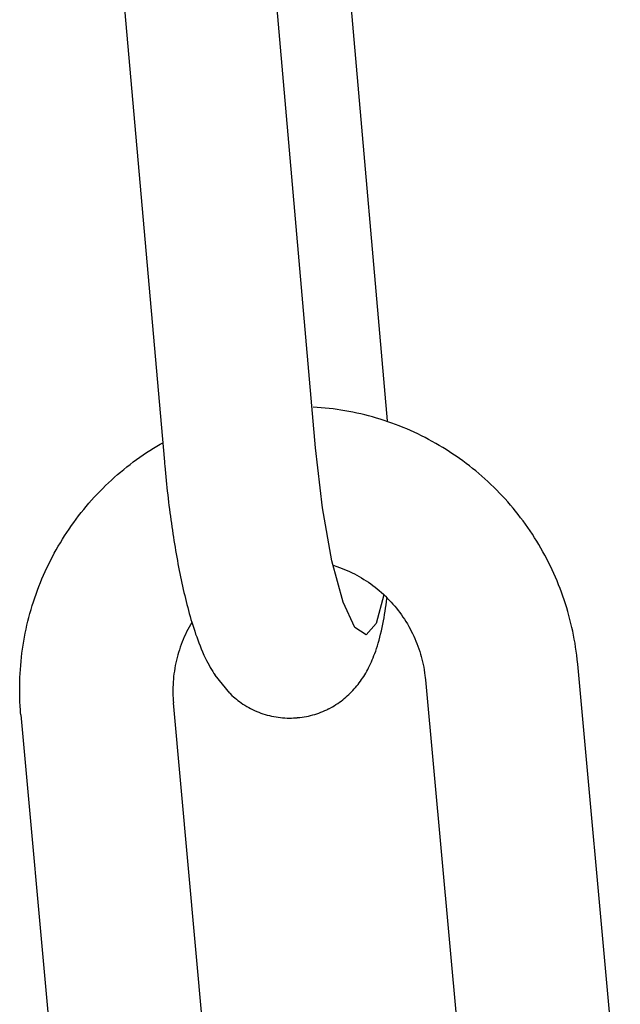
# Model space of a CAD drawing. Extents: x -285 to 5863, y 308 to 3178.
# Tile 73 of 256: x 128.873 to 129.335, y 976.041 to 976.798. Entities that reach past the tile are written whole.
import ezdxf

# ---------------------------------------------------------------- set-up
doc = ezdxf.new("R2010")
doc.units = 0
doc.header["$MEASUREMENT"] = 0
doc.layers.add('SPILL-BUCKET', color=1, linetype='CONTINUOUS')

msp = doc.modelspace()

# ---------------------------------------------------------------- linework, layer by layer
at = {"layer": 'SPILL-BUCKET', "color": 1, "linetype": 'Continuous'}
for p, q in [((129.15563, 976.48983), (129.12512, 976.83817)), ((129.10035, 976.46894), (129.06904, 976.82639)), ((128.95257, 976.8181), (128.98409, 976.45816)), ((129.10457, 976.49984), (129.09852, 976.50026)), ((129.10765, 976.49956), (129.10457, 976.49984)), ((129.11073, 976.49923), (129.10765, 976.49956)), ((129.1138, 976.49886), (129.11073, 976.49923)), ((129.11687, 976.49845), (129.1138, 976.49886)), ((129.11993, 976.49799), (129.11687, 976.49845)), ((129.12299, 976.49748), (129.11993, 976.49799)), ((129.12604, 976.49693), (129.12299, 976.49748)), ((129.12908, 976.49634), (129.12604, 976.49693)), ((129.13211, 976.4957), (129.12908, 976.49634)), ((129.13514, 976.49502), (129.13211, 976.4957)), ((129.13815, 976.4943), (129.13514, 976.49502)), ((129.14115, 976.49353), (129.13815, 976.4943)), ((129.14415, 976.49271), (129.14115, 976.49353)), ((129.14713, 976.49186), (129.14415, 976.49271)), ((129.1501, 976.49096), (129.14713, 976.49186)), ((129.15306, 976.49001), (129.1501, 976.49096)), ((129.156, 976.48903), (129.15306, 976.49001)), ((129.15893, 976.488), (129.156, 976.48903)), ((129.16184, 976.48693), (129.15893, 976.488)), ((129.16474, 976.48582), (129.16184, 976.48693)), ((129.16763, 976.48466), (129.16474, 976.48582)), ((129.1705, 976.48347), (129.16763, 976.48466)), ((129.17335, 976.48223), (129.1705, 976.48347)), ((129.17618, 976.48095), (129.17335, 976.48223)), ((129.17899, 976.47963), (129.17618, 976.48095)), ((129.18179, 976.47826), (129.17899, 976.47963)), ((129.18457, 976.47686), (129.18179, 976.47826)), ((128.97564, 976.46861), (128.97829, 976.47023)), ((128.97829, 976.47023), (128.98096, 976.47181)), ((128.98096, 976.47181), (128.98281, 976.47286)), ((129.18732, 976.47542), (129.18457, 976.47686)), ((129.19006, 976.47394), (129.18732, 976.47542)), ((129.19278, 976.47242), (129.19006, 976.47394)), ((129.19547, 976.47086), (129.19278, 976.47242)), ((129.19814, 976.46926), (129.19547, 976.47086)), ((128.96527, 976.46176), (128.96782, 976.46353)), ((128.96782, 976.46353), (128.9704, 976.46526)), ((128.9704, 976.46526), (128.97301, 976.46696)), ((128.97301, 976.46696), (128.97564, 976.46861)), ((129.10567, 976.42274), (129.10035, 976.46894)), ((129.20079, 976.46762), (129.19814, 976.46926)), ((129.20342, 976.46594), (129.20079, 976.46762)), ((129.20602, 976.46423), (129.20342, 976.46594)), ((129.20859, 976.46247), (129.20602, 976.46423)), ((129.21115, 976.46068), (129.20859, 976.46247)), ((128.9553, 976.45431), (128.95775, 976.45623)), ((128.95775, 976.45623), (128.96023, 976.45811)), ((128.96023, 976.45811), (128.96274, 976.45995)), ((128.96274, 976.45995), (128.96527, 976.46176)), ((128.98409, 976.45816), (128.98422, 976.45668)), ((128.98422, 976.45668), (128.98436, 976.45519)), ((128.98436, 976.45519), (128.98462, 976.45237)), ((129.21367, 976.45886), (129.21115, 976.46068)), ((129.21617, 976.457), (129.21367, 976.45886)), ((129.21865, 976.4551), (129.21617, 976.457)), ((129.22109, 976.45316), (129.21865, 976.4551)), ((128.94577, 976.4463), (128.94811, 976.44835)), ((128.94811, 976.44835), (128.95048, 976.45037)), ((128.95048, 976.45037), (128.95288, 976.45236)), ((128.95288, 976.45236), (128.9553, 976.45431)), ((128.98462, 976.45237), (128.98489, 976.44956)), ((128.98489, 976.44956), (128.98516, 976.44675)), ((129.22351, 976.45119), (129.22109, 976.45316)), ((129.2259, 976.44919), (129.22351, 976.45119)), ((129.22827, 976.44715), (129.2259, 976.44919)), ((129.2306, 976.44508), (129.22827, 976.44715)), ((128.93672, 976.43774), (128.93894, 976.43993)), ((128.93894, 976.43993), (128.94119, 976.44208)), ((128.94119, 976.44208), (128.94346, 976.44421)), ((128.94346, 976.44421), (128.94577, 976.4463)), ((128.98516, 976.44675), (128.98545, 976.44395)), ((128.98545, 976.44395), (128.98574, 976.44116)), ((128.98574, 976.44116), (128.98604, 976.43837)), ((129.2329, 976.44297), (129.2306, 976.44508)), ((129.23518, 976.44083), (129.2329, 976.44297)), ((129.23742, 976.43866), (129.23518, 976.44083)), ((128.93025, 976.43099), (128.93238, 976.43327)), ((128.93238, 976.43327), (128.93453, 976.43552)), ((128.93453, 976.43552), (128.93672, 976.43774)), ((128.98604, 976.43837), (128.98635, 976.43558)), ((128.98635, 976.43558), (128.98666, 976.43281)), ((128.98666, 976.43281), (128.98699, 976.43004)), ((129.23963, 976.43646), (129.23742, 976.43866)), ((129.24181, 976.43422), (129.23963, 976.43646)), ((129.24396, 976.43195), (129.24181, 976.43422)), ((129.24608, 976.42966), (129.24396, 976.43195)), ((128.92408, 976.42395), (128.9261, 976.42633)), ((128.9261, 976.42633), (128.92816, 976.42867)), ((128.92816, 976.42867), (128.93025, 976.43099)), ((128.98699, 976.43004), (128.98732, 976.42729)), ((128.98732, 976.42729), (128.98765, 976.42454)), ((128.98765, 976.42454), (128.988, 976.4218)), ((129.24816, 976.42733), (129.24608, 976.42966)), ((129.25021, 976.42497), (129.24816, 976.42733)), ((129.25223, 976.42258), (129.25021, 976.42497)), ((128.91633, 976.41417), (128.91821, 976.41666)), ((128.91821, 976.41666), (128.92013, 976.41912)), ((128.92013, 976.41912), (128.92209, 976.42155)), ((128.92209, 976.42155), (128.92408, 976.42395)), ((128.988, 976.4218), (128.98836, 976.41908)), ((128.98836, 976.41908), (128.98872, 976.41636)), ((129.11295, 976.38198), (129.10567, 976.42274)), ((129.25421, 976.42017), (129.25223, 976.42258)), ((129.25615, 976.41772), (129.25421, 976.42017)), ((129.25807, 976.41525), (129.25615, 976.41772)), ((128.91089, 976.40655), (128.91266, 976.40912)), ((128.91266, 976.40912), (128.91448, 976.41166)), ((128.91448, 976.41166), (128.91633, 976.41417)), ((128.98872, 976.41636), (128.98909, 976.41366)), ((128.98909, 976.41366), (128.98947, 976.41096)), ((128.98947, 976.41096), (128.98985, 976.40828)), ((129.25994, 976.41275), (129.25807, 976.41525)), ((129.26178, 976.41023), (129.25994, 976.41275)), ((129.26359, 976.40767), (129.26178, 976.41023)), ((128.90577, 976.3987), (128.90744, 976.40134)), ((128.90744, 976.40134), (128.90914, 976.40396)), ((128.90914, 976.40396), (128.91089, 976.40655)), ((128.98985, 976.40828), (128.99024, 976.40562)), ((128.99024, 976.40562), (128.99064, 976.40296)), ((128.99064, 976.40296), (128.99105, 976.40032)), ((129.26536, 976.40509), (129.26359, 976.40767)), ((129.26709, 976.40249), (129.26536, 976.40509)), ((129.26878, 976.39986), (129.26709, 976.40249)), ((128.90256, 976.39334), (128.90414, 976.39603)), ((128.90414, 976.39603), (128.90577, 976.3987)), ((128.99105, 976.40032), (128.99147, 976.39769)), ((128.99147, 976.39769), (128.99189, 976.39508)), ((128.99189, 976.39508), (128.99232, 976.39248)), ((129.27044, 976.39721), (129.26878, 976.39986)), ((129.27206, 976.39454), (129.27044, 976.39721)), ((129.27364, 976.39184), (129.27206, 976.39454)), ((128.89802, 976.38514), (128.89949, 976.3879)), ((128.89949, 976.3879), (128.901, 976.39063)), ((128.901, 976.39063), (128.90256, 976.39334)), ((128.99232, 976.39248), (128.99276, 976.3899)), ((128.99276, 976.3899), (128.9932, 976.38733)), ((128.9932, 976.38733), (128.99365, 976.38478)), ((129.27518, 976.38912), (129.27364, 976.39184)), ((129.27668, 976.38638), (129.27518, 976.38912)), ((129.27815, 976.38361), (129.27668, 976.38638)), ((128.89383, 976.37675), (128.89518, 976.37957)), ((128.89518, 976.37957), (128.89658, 976.38236)), ((128.89658, 976.38236), (128.89802, 976.38514)), ((128.99365, 976.38478), (128.99412, 976.38224)), ((128.99412, 976.38224), (128.99458, 976.37972)), ((128.99458, 976.37972), (128.99506, 976.37722)), ((129.12151, 976.35039), (129.11295, 976.38198)), ((129.11383, 976.37872), (129.11683, 976.37772)), ((129.27957, 976.38083), (129.27815, 976.38361)), ((129.28095, 976.37802), (129.27957, 976.38083)), ((128.89001, 976.36819), (128.89124, 976.37106)), ((128.89124, 976.37106), (128.89252, 976.37391)), ((128.89252, 976.37391), (128.89383, 976.37675)), ((128.99506, 976.37722), (128.99555, 976.37473)), ((128.99555, 976.37473), (128.99604, 976.37226)), ((128.99604, 976.37226), (128.99654, 976.3698)), ((129.11683, 976.37772), (129.1188, 976.37703)), ((129.1188, 976.37703), (129.12075, 976.37629)), ((129.12075, 976.37629), (129.12269, 976.37551)), ((129.12269, 976.37551), (129.12461, 976.37469)), ((129.12461, 976.37469), (129.12651, 976.37383)), ((129.12651, 976.37383), (129.1284, 976.37293)), ((129.1284, 976.37293), (129.13027, 976.37199)), ((129.13027, 976.37199), (129.13212, 976.37101)), ((129.2823, 976.3752), (129.28095, 976.37802)), ((129.2836, 976.37236), (129.2823, 976.3752)), ((129.28486, 976.3695), (129.2836, 976.37236)), ((128.88766, 976.36239), (128.88882, 976.3653)), ((128.88882, 976.3653), (128.89001, 976.36819)), ((128.99654, 976.3698), (128.99705, 976.36736)), ((128.99705, 976.36736), (128.99757, 976.36494)), ((128.99757, 976.36494), (128.99809, 976.36254)), ((129.13212, 976.37101), (129.13395, 976.37)), ((129.13395, 976.37), (129.13575, 976.36894)), ((129.13575, 976.36894), (129.13754, 976.36784)), ((129.13754, 976.36784), (129.1393, 976.36671)), ((129.1393, 976.36671), (129.14104, 976.36554)), ((129.14104, 976.36554), (129.14276, 976.36434)), ((129.14276, 976.36434), (129.14445, 976.3631)), ((129.28608, 976.36662), (129.28486, 976.3695)), ((129.28726, 976.36372), (129.28608, 976.36662)), ((129.2884, 976.36081), (129.28726, 976.36372)), ((128.88446, 976.35357), (128.88549, 976.35653)), ((128.88549, 976.35653), (128.88656, 976.35947)), ((128.88656, 976.35947), (128.88766, 976.36239)), ((128.99809, 976.36254), (128.99863, 976.36015)), ((128.99863, 976.36015), (128.99918, 976.35777)), ((128.99918, 976.35777), (128.99973, 976.35542)), ((129.14445, 976.3631), (129.14611, 976.36182)), ((129.14611, 976.36182), (129.14775, 976.36051)), ((129.15285, 976.35598), (129.14701, 976.33378)), ((129.14775, 976.36051), (129.14937, 976.35916)), ((129.14937, 976.35916), (129.15095, 976.35778)), ((129.15095, 976.35778), (129.15251, 976.35637)), ((129.15251, 976.35637), (129.15403, 976.35492)), ((129.2895, 976.35788), (129.2884, 976.36081)), ((129.29055, 976.35494), (129.2895, 976.35788)), ((128.88254, 976.34762), (128.88348, 976.3506)), ((128.88348, 976.3506), (128.88446, 976.35357)), ((128.99973, 976.35542), (129.0003, 976.35307)), ((129.0003, 976.35307), (129.00087, 976.35075)), ((129.00087, 976.35075), (129.00146, 976.34843)), ((129.00146, 976.34843), (129.00206, 976.34614)), ((129.1306, 976.33085), (129.12151, 976.35039)), ((129.15403, 976.35492), (129.15553, 976.35345)), ((129.15459, 976.34814), (129.15492, 976.35054)), ((129.15492, 976.35054), (129.15523, 976.35298)), ((129.15523, 976.35298), (129.15531, 976.35366)), ((129.15553, 976.35345), (129.157, 976.35194)), ((129.157, 976.35194), (129.15844, 976.3504)), ((129.15844, 976.3504), (129.15984, 976.34884)), ((129.15984, 976.34884), (129.16121, 976.34724)), ((129.29157, 976.35198), (129.29055, 976.35494)), ((129.29254, 976.34901), (129.29157, 976.35198)), ((129.29347, 976.34603), (129.29254, 976.34901)), ((128.87998, 976.3386), (128.88079, 976.34162)), ((128.88079, 976.34162), (128.88164, 976.34463)), ((128.88164, 976.34463), (128.88254, 976.34762)), ((129.00206, 976.34614), (129.00267, 976.34384)), ((129.00267, 976.34384), (129.0033, 976.34157)), ((129.0033, 976.34157), (129.00394, 976.33929)), ((129.15304, 976.33833), (129.15346, 976.34077)), ((129.15346, 976.34077), (129.15387, 976.34326)), ((129.15387, 976.34326), (129.15424, 976.34568)), ((129.15424, 976.34568), (129.15459, 976.34814)), ((129.16121, 976.34724), (129.16255, 976.34562)), ((129.16255, 976.34562), (129.16386, 976.34396)), ((129.16386, 976.34396), (129.16513, 976.34228)), ((129.16513, 976.34228), (129.16636, 976.34058)), ((129.29435, 976.34303), (129.29347, 976.34603)), ((129.29519, 976.34002), (129.29435, 976.34303)), ((128.87848, 976.33253), (128.87921, 976.33557)), ((128.87921, 976.33557), (128.87998, 976.3386)), ((129.00394, 976.33929), (129.00459, 976.33705)), ((129.00518, 976.33477), (129.00412, 976.33295)), ((129.00459, 976.33705), (129.00527, 976.33478)), ((129.00524, 976.33487), (129.00518, 976.33477)), ((129.00527, 976.33478), (129.00596, 976.33255)), ((129.14701, 976.33378), (129.13936, 976.32514)), ((129.15156, 976.33075), (129.15209, 976.33331)), ((129.15209, 976.33331), (129.15258, 976.3358)), ((129.15258, 976.3358), (129.15304, 976.33833)), ((129.16636, 976.34058), (129.16757, 976.33885)), ((129.16757, 976.33885), (129.16873, 976.33709)), ((129.16873, 976.33709), (129.16986, 976.33532)), ((129.16986, 976.33532), (129.17096, 976.33351)), ((129.17096, 976.33351), (129.17201, 976.33169)), ((129.29599, 976.337), (129.29519, 976.34002)), ((129.29674, 976.33397), (129.29599, 976.337)), ((129.29746, 976.33092), (129.29674, 976.33397)), ((128.87657, 976.32334), (128.87716, 976.32641)), ((128.87716, 976.32641), (128.8778, 976.32947)), ((128.8778, 976.32947), (128.87848, 976.33253)), ((129.00116, 976.32737), (129.00025, 976.32547)), ((129.00211, 976.32925), (129.00116, 976.32737)), ((129.0031, 976.33111), (129.00211, 976.32925)), ((129.00412, 976.33295), (129.0031, 976.33111)), ((129.00596, 976.33255), (129.00668, 976.33028)), ((129.00668, 976.33028), (129.00741, 976.32805)), ((129.00741, 976.32805), (129.00817, 976.32578)), ((129.00817, 976.32578), (129.00896, 976.32354)), ((129.13936, 976.32514), (129.1306, 976.33085)), ((129.1498, 976.32329), (129.15042, 976.32575)), ((129.15042, 976.32575), (129.151, 976.32823)), ((129.151, 976.32823), (129.15156, 976.33075)), ((129.17201, 976.33169), (129.17303, 976.32985)), ((129.17303, 976.32985), (129.17401, 976.32798)), ((129.17401, 976.32798), (129.17495, 976.32609)), ((129.17495, 976.32609), (129.17586, 976.32419)), ((129.29813, 976.32787), (129.29746, 976.33092)), ((129.29875, 976.32481), (129.29813, 976.32787)), ((128.87551, 976.31718), (128.87602, 976.32027)), ((128.87602, 976.32027), (128.87657, 976.32334)), ((128.99776, 976.31966), (128.99701, 976.31769)), ((128.99855, 976.32161), (128.99776, 976.31966)), ((128.99938, 976.32355), (128.99855, 976.32161)), ((129.00025, 976.32547), (128.99938, 976.32355)), ((129.00896, 976.32354), (129.00979, 976.32125)), ((129.00979, 976.32125), (129.01064, 976.31898)), ((129.01064, 976.31898), (129.01156, 976.31665)), ((129.1479, 976.31665), (129.14853, 976.31872)), ((129.14853, 976.31872), (129.14918, 976.321)), ((129.14918, 976.321), (129.1498, 976.32329)), ((129.17586, 976.32419), (129.17672, 976.32227)), ((129.17672, 976.32227), (129.17755, 976.32033)), ((129.17755, 976.32033), (129.17833, 976.31837)), ((129.17833, 976.31837), (129.17908, 976.3164)), ((129.29933, 976.32174), (129.29875, 976.32481)), ((129.29987, 976.31866), (129.29933, 976.32174)), ((129.30036, 976.31558), (129.29987, 976.31866)), ((128.87426, 976.30789), (128.87463, 976.31099)), ((128.87463, 976.31099), (128.87505, 976.31409)), ((128.87505, 976.31409), (128.87551, 976.31718)), ((128.995, 976.31169), (128.99442, 976.30967)), ((128.99563, 976.31371), (128.995, 976.31169)), ((128.9963, 976.3157), (128.99563, 976.31371)), ((128.99701, 976.31769), (128.9963, 976.3157)), ((129.01156, 976.31665), (129.01249, 976.31434)), ((129.01249, 976.31434), (129.01351, 976.31196)), ((129.01351, 976.31196), (129.01456, 976.30961)), ((129.1453, 976.30915), (129.14594, 976.31086)), ((129.14594, 976.31086), (129.14661, 976.31272)), ((129.14661, 976.31272), (129.14724, 976.31459)), ((129.14724, 976.31459), (129.1479, 976.31665)), ((129.17908, 976.3164), (129.17978, 976.31442)), ((129.17978, 976.31442), (129.18044, 976.31242)), ((129.18044, 976.31242), (129.18106, 976.31041)), ((129.30081, 976.31249), (129.30036, 976.31558)), ((129.30121, 976.3094), (129.30081, 976.31249)), ((128.87364, 976.30167), (128.87393, 976.30478)), ((128.87393, 976.30478), (128.87426, 976.30789)), ((128.99291, 976.30353), (128.99249, 976.30147)), ((128.99337, 976.30559), (128.99291, 976.30353)), ((128.99387, 976.30763), (128.99337, 976.30559)), ((128.99442, 976.30967), (128.99387, 976.30763)), ((129.01456, 976.30961), (129.01552, 976.30752)), ((129.01552, 976.30752), (129.01653, 976.30545)), ((129.01653, 976.30545), (129.01748, 976.30359)), ((129.01748, 976.30359), (129.01846, 976.30173)), ((129.1426, 976.30279), (129.14328, 976.30428)), ((129.14328, 976.30428), (129.14396, 976.30586)), ((129.14396, 976.30586), (129.14462, 976.30744)), ((129.14462, 976.30744), (129.1453, 976.30915)), ((129.18106, 976.31041), (129.18164, 976.30838)), ((129.18164, 976.30838), (129.18218, 976.30635)), ((129.18218, 976.30635), (129.18268, 976.3043)), ((129.18268, 976.3043), (129.18313, 976.30225)), ((129.30157, 976.30629), (129.30121, 976.3094)), ((129.30177, 976.30439), (129.30157, 976.30629)), ((129.30195, 976.30249), (129.30177, 976.30439)), ((128.87305, 976.29231), (128.87321, 976.29543)), ((128.87321, 976.29543), (128.8734, 976.29855)), ((128.8734, 976.29855), (128.87364, 976.30167)), ((128.99178, 976.29731), (128.99149, 976.29523)), ((128.99211, 976.2994), (128.99178, 976.29731)), ((128.99249, 976.30147), (128.99211, 976.2994)), ((129.01846, 976.30173), (129.01939, 976.30005)), ((129.01939, 976.30005), (129.02035, 976.29838)), ((129.02035, 976.29838), (129.02126, 976.29685)), ((129.02126, 976.29685), (129.02221, 976.29533)), ((129.02221, 976.29533), (129.02306, 976.29402)), ((129.13818, 976.2945), (129.13895, 976.29579)), ((129.13895, 976.29579), (129.13972, 976.29714)), ((129.13972, 976.29714), (129.14045, 976.29849)), ((129.14045, 976.29849), (129.14119, 976.2999)), ((129.14119, 976.2999), (129.14189, 976.30131)), ((129.14189, 976.30131), (129.1426, 976.30279)), ((129.18313, 976.30225), (129.18354, 976.30019)), ((129.18354, 976.30019), (129.18391, 976.29812)), ((129.18391, 976.29812), (129.18424, 976.29604)), ((129.18424, 976.29604), (129.18452, 976.29396)), ((129.3347, 975.94255), (129.30195, 976.30249)), ((128.87289, 976.28607), (128.87295, 976.28919)), ((128.87295, 976.28919), (128.87305, 976.29231)), ((128.99087, 976.28894), (128.99075, 976.28684)), ((128.99103, 976.29104), (128.99087, 976.28894)), ((128.99124, 976.29314), (128.99103, 976.29104)), ((128.99149, 976.29523), (128.99124, 976.29314)), ((129.03435, 976.28022), (129.02306, 976.29402)), ((129.13306, 976.28706), (129.13397, 976.28825)), ((129.13397, 976.28825), (129.13486, 976.28947)), ((129.13486, 976.28947), (129.13572, 976.29069)), ((129.13572, 976.29069), (129.13656, 976.29194)), ((129.13656, 976.29194), (129.13737, 976.2932)), ((129.13737, 976.2932), (129.13818, 976.2945)), ((129.18452, 976.29396), (129.18472, 976.29224)), ((129.18472, 976.29224), (129.18489, 976.29051)), ((129.18489, 976.29051), (129.21741, 975.93305)), ((128.87287, 976.28294), (128.87289, 976.28607)), ((128.8729, 976.27982), (128.87287, 976.28294)), ((128.99068, 976.28474), (128.99065, 976.28264)), ((128.99065, 976.28264), (128.99066, 976.28054)), ((128.99066, 976.28054), (128.99071, 976.27843)), ((128.99075, 976.28684), (128.99068, 976.28474)), ((129.03435, 976.28022), (129.0361, 976.27856)), ((129.12592, 976.27921), (129.12703, 976.28027)), ((129.12703, 976.28027), (129.1281, 976.28136)), ((129.1281, 976.28136), (129.12915, 976.28246)), ((129.12915, 976.28246), (129.13016, 976.28358)), ((129.13016, 976.28358), (129.13116, 976.28473)), ((129.13116, 976.28473), (129.13212, 976.28588)), ((129.13212, 976.28588), (129.13306, 976.28706)), ((128.87297, 976.2767), (128.8729, 976.27982)), ((128.87309, 976.27358), (128.87297, 976.2767)), ((128.87325, 976.27046), (128.87309, 976.27358)), ((128.99071, 976.27843), (128.99081, 976.27634)), ((128.99081, 976.27634), (128.99092, 976.27461)), ((128.99092, 976.27461), (128.99106, 976.27288)), ((129.02323, 975.91925), (128.99106, 976.27288)), ((129.0361, 976.27856), (129.03722, 976.27757)), ((129.03722, 976.27757), (129.03837, 976.27659)), ((129.03837, 976.27659), (129.03953, 976.27564)), ((129.03953, 976.27564), (129.04072, 976.2747)), ((129.04072, 976.2747), (129.04193, 976.2738)), ((129.04193, 976.2738), (129.04317, 976.27291)), ((129.04317, 976.27291), (129.04457, 976.27196)), ((129.11741, 976.27238), (129.11871, 976.27328)), ((129.11871, 976.27328), (129.11998, 976.27421)), ((129.11998, 976.27421), (129.12123, 976.27516)), ((129.12123, 976.27516), (129.12244, 976.27614)), ((129.12244, 976.27614), (129.12363, 976.27714)), ((129.12363, 976.27714), (129.12479, 976.27816)), ((129.12479, 976.27816), (129.12592, 976.27921)), ((128.87345, 976.26735), (128.87325, 976.27046)), ((128.8736, 976.26544), (128.87345, 976.26735)), ((128.87377, 976.26354), (128.8736, 976.26544)), ((129.04457, 976.27196), (129.046, 976.27104)), ((129.046, 976.27104), (129.04746, 976.27015)), ((129.04746, 976.27015), (129.04894, 976.2693)), ((129.04894, 976.2693), (129.05045, 976.26849)), ((129.05045, 976.26849), (129.05198, 976.26771)), ((129.05198, 976.26771), (129.05353, 976.26698)), ((129.05353, 976.26698), (129.05511, 976.26628)), ((129.05511, 976.26628), (129.0567, 976.26562)), ((129.0567, 976.26562), (129.05831, 976.26501)), ((129.10291, 976.26502), (129.10445, 976.26559)), ((129.10445, 976.26559), (129.10596, 976.26621)), ((129.10596, 976.26621), (129.10746, 976.26686)), ((129.10746, 976.26686), (129.10893, 976.26754)), ((129.10893, 976.26754), (129.10952, 976.26783)), ((129.10952, 976.26783), (129.11012, 976.26813)), ((129.11012, 976.26813), (129.11054, 976.26835)), ((129.11054, 976.26835), (129.11334, 976.26986)), ((129.11054, 976.26835), (129.11082, 976.26849)), ((129.11334, 976.26986), (129.11472, 976.27067)), ((129.11472, 976.27067), (129.11608, 976.27151)), ((129.11608, 976.27151), (129.11741, 976.27238)), ((128.87377, 976.26354), (128.90618, 975.90727)), ((129.05831, 976.26501), (129.05994, 976.26444)), ((129.05994, 976.26444), (129.06158, 976.26392)), ((129.06158, 976.26392), (129.06323, 976.26344)), ((129.06323, 976.26344), (129.0649, 976.263)), ((129.0649, 976.263), (129.06657, 976.26261)), ((129.06657, 976.26261), (129.06826, 976.26227)), ((129.06826, 976.26227), (129.06995, 976.26197)), ((129.06995, 976.26197), (129.07165, 976.26172)), ((129.07165, 976.26172), (129.07334, 976.26151)), ((129.07334, 976.26151), (129.07505, 976.26136)), ((129.07505, 976.26136), (129.07675, 976.26124)), ((129.07675, 976.26124), (129.07845, 976.26118)), ((129.07845, 976.26118), (129.08015, 976.26116)), ((129.08015, 976.26116), (129.08185, 976.26118)), ((129.08185, 976.26118), (129.08328, 976.26124)), ((129.08328, 976.26124), (129.08472, 976.26134)), ((129.08472, 976.26133), (129.08619, 976.26144)), ((129.08619, 976.26145), (129.08644, 976.26146)), ((129.08644, 976.26146), (129.08669, 976.26148)), ((129.08669, 976.26148), (129.08837, 976.26163)), ((129.08837, 976.26163), (129.09004, 976.26185)), ((129.09004, 976.26185), (129.09169, 976.2621)), ((129.09169, 976.2621), (129.09334, 976.26239)), ((129.09334, 976.26239), (129.09497, 976.26272)), ((129.09497, 976.26272), (129.09659, 976.2631)), ((129.09659, 976.2631), (129.0982, 976.26352)), ((129.0982, 976.26352), (129.09979, 976.26398)), ((129.09979, 976.26398), (129.10136, 976.26448)), ((129.10136, 976.26448), (129.10291, 976.26502))]:
    msp.add_line(p, q, dxfattribs=at)

doc.saveas('drawing.dxf')
